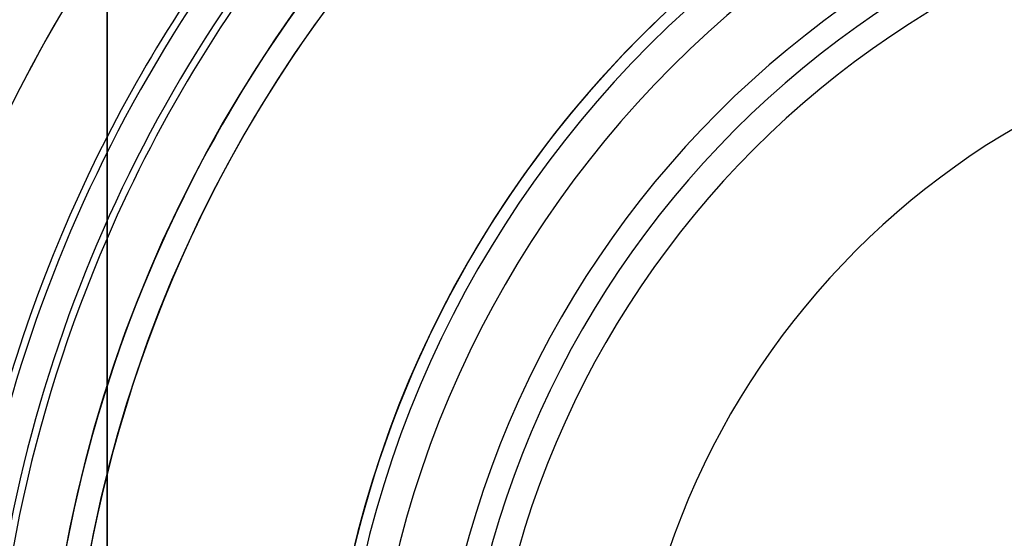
# Model space of a CAD drawing. Header units: millimetres. Extents: x -243 to 243, y -242 to 242.
# Tile 34 of 77: x -57 to -17, y 11 to 32. Entities that reach past the tile are written whole.
import ezdxf

# ---------------------------------------------------------------- set-up
doc = ezdxf.new("R2010")
doc.units = ezdxf.units.MM
doc.layers.add('MAIN-1', color=7, linetype='Continuous')

msp = doc.modelspace()

# ---------------------------------------------------------------- linework, layer by layer
at = {"layer": 'MAIN-1'}
for p, q in [((-53.7, 42.96), (-53.7, 0)), ((-53.7, -42.96), (-53.7, 42.96))]:
    msp.add_line(p, q, dxfattribs=at)
for radius, start, end in [(189, 0, 180.00002), (188, 0, 180.00002), (180, 89.99998, 179.99998), (180, 89.99998, 270.00002), (179, 89.99998, 179.99998), (179, 89.99998, 270.00002), (64.44, 0, 180.00002), (56.385, 0, 180), (56.385, 90, 180), (55.385, 90, 270), (55.385, 104.1693, 165.8307), (56.385, 107.7528, 162.2472), (44.75, 0, 180), (44.75, 90, 180), (44.25, 90, 270), (69.273, 140.77911, 180.00002), (42.96, 0, 180), (42.96, 90, 180), (67.483, 142.72671, 180.00002), (40.275, 90, 180), (40.275, 0, 180), (39.275, 90, 270), (60.323, 140.10726, 152.89935), (60.031, 139.96534, 180.00002), (38.16, 90, 270), (58.825, 140.06738, 179.99998), (58.533, 140.26391, 156.55338), (56.385, 140.2873, 180), (64.44, 146.44268, 180.00002), (32.22, 0, 180), (32.22, 0, 180), (60.323, 152.89935, 180.00002), (58.533, 156.55338, 180.00002), (56.385, 162.2472, 180), (55.385, 165.8307, 194.1693)]:
    msp.add_arc((0, 0), radius, start, end, dxfattribs=at)
for major_axis, start_param, end_param in [((-44.75, 0), -2.348154, -1.049207), ((-13.829, -42.56), -2.348154, -1.256637), ((-13.829, -42.56), -2.331478, -1.256637)]:
    msp.add_ellipse((0, 0), major_axis=major_axis, ratio=1, start_param=start_param, end_param=end_param, dxfattribs=at)

doc.saveas('drawing.dxf')
